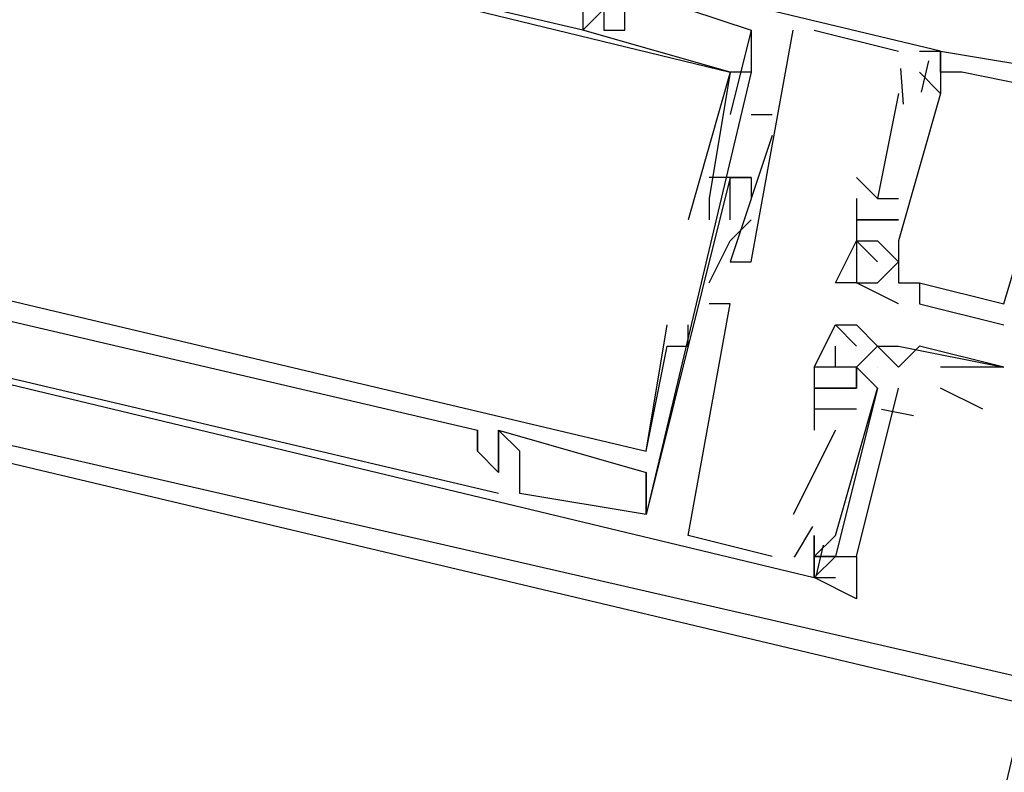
# Model space of a CAD drawing. Header units: feet. Extents: x -79 to 198, y -22 to 181.
# Tile 82 of 256: x 105.19 to 105.814, y 26.334 to 26.811. Entities that reach past the tile are written whole.
import ezdxf

# ---------------------------------------------------------------- set-up
doc = ezdxf.new("R2010")
doc.units = ezdxf.units.FT
doc.layers.add('A-LINEA', color=7, linetype='CONTINUOUS')

msp = doc.modelspace()

# ---------------------------------------------------------------- linework, layer by layer
at = {"layer": 'A-LINEA'}
for p, q in [((105.7733, 26.7911), (105.1067, 26.9511)), ((105.7733, 26.7911), (105.1067, 26.9511)), ((105.7733, 26.7911), (105.1067, 26.9511)), ((105.5467, 26.8044), (105.5467, 26.8044)), ((105.5467, 26.8044), (105.5467, 26.8044)), ((105.5467, 26.8044), (105.5467, 26.8044)), ((105.5467, 26.8044), (105.5467, 26.8044)), ((105.5467, 26.8044), (105.5467, 26.8044)), ((105.5467, 26.8044), (105.5467, 26.8044)), ((105.56, 26.8044), (105.56, 26.8044)), ((105.56, 26.8044), (105.56, 26.8044)), ((105.56, 26.8044), (105.56, 26.8044)), ((105.5733, 26.8044), (105.5733, 26.8044)), ((105.5733, 26.8044), (105.5733, 26.8044)), ((105.5733, 26.8044), (105.5733, 26.8044)), ((105.6533, 26.8044), (105.6533, 26.8044)), ((105.6533, 26.8044), (105.6533, 26.8044)), ((105.6533, 26.8044), (105.6533, 26.8044)), ((105.6533, 26.8044), (105.6533, 26.8044)), ((105.6533, 26.8044), (105.6533, 26.8044)), ((105.6533, 26.8044), (105.6533, 26.8044)), ((105.6533, 26.8044), (105.6533, 26.8044)), ((105.6533, 26.8044), (105.6533, 26.8044)), ((105.6533, 26.8044), (105.6533, 26.8044)), ((105.68, 26.8044), (105.68, 26.8044)), ((105.68, 26.8044), (105.68, 26.8044)), ((105.68, 26.8044), (105.68, 26.8044)), ((105.6933, 26.8044), (105.7467, 26.7911)), ((105.6933, 26.8044), (105.6933, 26.8044)), ((105.6933, 26.8044), (105.7467, 26.7911)), ((105.6933, 26.8044), (105.6933, 26.8044)), ((105.6933, 26.8044), (105.7467, 26.7911)), ((105.6933, 26.8044), (105.6933, 26.8044)), ((105.7467, 26.7911), (105.7467, 26.7911)), ((105.7467, 26.7911), (105.7467, 26.7911)), ((105.7467, 26.7911), (105.7467, 26.7911)), ((105.76, 26.7911), (105.76, 26.7911)), ((105.76, 26.7911), (105.76, 26.7911)), ((105.76, 26.7911), (105.76, 26.7911)), ((105.7733, 26.7911), (105.7733, 26.7911)), ((105.7733, 26.7911), (105.7733, 26.7911)), ((105.7733, 26.7911), (105.7733, 26.7911)), ((105.7733, 26.7911), (105.7733, 26.7911)), ((105.7733, 26.7911), (105.7733, 26.7911)), ((105.7733, 26.7911), (105.7733, 26.7911)), ((105.7733, 26.7911), (105.7733, 26.7911)), ((105.7733, 26.7911), (105.7733, 26.7911)), ((105.7733, 26.7911), (105.7733, 26.7911)), ((105.7657, 26.7851), (105.7609, 26.7651)), ((105.7657, 26.7851), (105.7609, 26.7651)), ((105.7657, 26.7851), (105.7609, 26.7651)), ((105.64, 26.7778), (105.64, 26.7778)), ((105.64, 26.7778), (105.64, 26.7778)), ((105.64, 26.7778), (105.64, 26.7778)), ((105.64, 26.7778), (105.64, 26.7778)), ((105.64, 26.7778), (105.64, 26.7778)), ((105.64, 26.7778), (105.64, 26.7778)), ((105.64, 26.7778), (105.64, 26.7778)), ((105.64, 26.7778), (105.64, 26.7778)), ((105.64, 26.7778), (105.64, 26.7778)), ((105.6533, 26.7778), (105.6533, 26.7778)), ((105.6533, 26.7778), (105.6533, 26.7778)), ((105.6533, 26.7778), (105.6533, 26.7778)), ((105.6533, 26.7778), (105.6533, 26.7778)), ((105.6533, 26.7778), (105.6533, 26.7778)), ((105.6533, 26.7778), (105.6533, 26.7778)), ((105.7479, 26.7802), (105.7495, 26.7576)), ((105.7479, 26.7802), (105.7495, 26.7576)), ((105.7479, 26.7802), (105.7495, 26.7576)), ((105.76, 26.7778), (105.76, 26.7778)), ((105.76, 26.7778), (105.76, 26.7778)), ((105.76, 26.7778), (105.76, 26.7778)), ((105.7733, 26.7778), (105.7733, 26.7778)), ((105.7733, 26.7778), (105.7733, 26.7778)), ((105.7733, 26.7778), (105.7733, 26.7778)), ((105.7733, 26.7778), (105.7733, 26.7778)), ((105.7733, 26.7778), (105.7733, 26.7778)), ((105.7733, 26.7778), (105.7733, 26.7778)), ((105.7733, 26.7778), (105.7733, 26.7778)), ((105.7733, 26.7778), (105.7733, 26.7778)), ((105.7733, 26.7778), (105.7733, 26.7778)), ((105.7867, 26.7778), (105.7867, 26.7778)), ((105.7867, 26.7778), (105.7867, 26.7778)), ((105.7867, 26.7778), (105.7867, 26.7778)), ((105.7467, 26.7644), (105.7333, 26.6978)), ((105.7467, 26.7644), (105.7333, 26.6978)), ((105.7467, 26.7644), (105.7333, 26.6978)), ((105.7467, 26.7644), (105.7467, 26.7644)), ((105.7467, 26.7644), (105.7467, 26.7644)), ((105.7467, 26.7644), (105.7467, 26.7644)), ((105.7733, 26.7644), (105.7733, 26.7644)), ((105.7733, 26.7644), (105.7733, 26.7644)), ((105.7733, 26.7644), (105.7733, 26.7644)), ((105.7733, 26.7644), (105.7733, 26.7644)), ((105.7733, 26.7644), (105.7733, 26.7644)), ((105.7733, 26.7644), (105.7733, 26.7644)), ((105.64, 26.7511), (105.64, 26.7511)), ((105.64, 26.7511), (105.64, 26.7511)), ((105.64, 26.7511), (105.64, 26.7511)), ((105.6533, 26.7511), (105.6667, 26.7511)), ((105.6533, 26.7511), (105.6533, 26.7511)), ((105.6533, 26.7511), (105.6667, 26.7511)), ((105.6533, 26.7511), (105.6533, 26.7511)), ((105.6533, 26.7511), (105.6667, 26.7511)), ((105.6533, 26.7511), (105.6533, 26.7511)), ((105.6667, 26.7511), (105.6667, 26.7511)), ((105.6667, 26.7511), (105.6667, 26.7511)), ((105.6667, 26.7511), (105.6667, 26.7511)), ((105.6667, 26.7378), (105.6667, 26.7378)), ((105.6667, 26.7378), (105.6667, 26.7378)), ((105.6667, 26.7378), (105.6667, 26.7378)), ((105.6267, 26.7111), (105.6267, 26.7111)), ((105.6267, 26.7111), (105.6267, 26.7111)), ((105.6267, 26.7111), (105.6267, 26.7111)), ((105.64, 26.7111), (105.64, 26.7111)), ((105.64, 26.7111), (105.64, 26.7111)), ((105.64, 26.7111), (105.64, 26.7111)), ((105.64, 26.7111), (105.64, 26.7111)), ((105.64, 26.7111), (105.64, 26.7111)), ((105.64, 26.7111), (105.64, 26.7111)), ((105.64, 26.7111), (105.64, 26.7111)), ((105.64, 26.7111), (105.64, 26.7111)), ((105.64, 26.7111), (105.64, 26.7111)), ((105.6533, 26.7111), (105.6533, 26.7111)), ((105.6533, 26.7111), (105.6533, 26.7111)), ((105.6533, 26.7111), (105.6533, 26.7111)), ((105.6533, 26.7111), (105.6533, 26.7111)), ((105.6533, 26.7111), (105.6533, 26.7111)), ((105.6533, 26.7111), (105.6533, 26.7111)), ((105.7333, 26.6978), (105.72, 26.7111)), ((105.72, 26.7111), (105.72, 26.7111)), ((105.7333, 26.6978), (105.72, 26.7111)), ((105.72, 26.7111), (105.72, 26.7111)), ((105.7333, 26.6978), (105.72, 26.7111)), ((105.72, 26.7111), (105.72, 26.7111)), ((105.7333, 26.7111), (105.7333, 26.7111)), ((105.7333, 26.7111), (105.7333, 26.7111)), ((105.7333, 26.7111), (105.7333, 26.7111)), ((105.6267, 26.6978), (105.6267, 26.6978)), ((105.6267, 26.6978), (105.6267, 26.6978)), ((105.6267, 26.6978), (105.6267, 26.6978)), ((105.6533, 26.6978), (105.6533, 26.6978)), ((105.6533, 26.6978), (105.6533, 26.6978)), ((105.6533, 26.6978), (105.6533, 26.6978)), ((105.72, 26.6978), (105.72, 26.6711)), ((105.72, 26.6978), (105.72, 26.6978)), ((105.72, 26.6978), (105.72, 26.6711)), ((105.72, 26.6978), (105.72, 26.6978)), ((105.72, 26.6978), (105.72, 26.6711)), ((105.72, 26.6978), (105.72, 26.6978)), ((105.7333, 26.6978), (105.7467, 26.6978)), ((105.7333, 26.6978), (105.7333, 26.6978)), ((105.7333, 26.6978), (105.7333, 26.6978)), ((105.7333, 26.6978), (105.7467, 26.6978)), ((105.7333, 26.6978), (105.7333, 26.6978)), ((105.7333, 26.6978), (105.7333, 26.6978)), ((105.7333, 26.6978), (105.7467, 26.6978)), ((105.7333, 26.6978), (105.7333, 26.6978)), ((105.7333, 26.6978), (105.7333, 26.6978)), ((105.7467, 26.6978), (105.7467, 26.6978)), ((105.7467, 26.6978), (105.7467, 26.6978)), ((105.7467, 26.6978), (105.7467, 26.6978)), ((105.6133, 26.6844), (105.6133, 26.6844)), ((105.6133, 26.6844), (105.6133, 26.6844)), ((105.6133, 26.6844), (105.6133, 26.6844)), ((105.6267, 26.6844), (105.6267, 26.6844)), ((105.6267, 26.6844), (105.6267, 26.6844)), ((105.6267, 26.6844), (105.6267, 26.6844)), ((105.64, 26.6844), (105.64, 26.6844)), ((105.64, 26.6844), (105.64, 26.6844)), ((105.64, 26.6844), (105.64, 26.6844)), ((105.6533, 26.6844), (105.6533, 26.6844)), ((105.6533, 26.6844), (105.6533, 26.6844)), ((105.6533, 26.6844), (105.6533, 26.6844)), ((105.72, 26.6844), (105.72, 26.6844)), ((105.72, 26.6844), (105.72, 26.6844)), ((105.72, 26.6844), (105.72, 26.6844)), ((105.72, 26.6844), (105.72, 26.6844)), ((105.72, 26.6844), (105.72, 26.6844)), ((105.72, 26.6844), (105.72, 26.6844)), ((105.7333, 26.6844), (105.7333, 26.6844)), ((105.7333, 26.6844), (105.7333, 26.6844)), ((105.7333, 26.6844), (105.7333, 26.6844)), ((105.7333, 26.6844), (105.7333, 26.6844)), ((105.7333, 26.6844), (105.7333, 26.6844)), ((105.7333, 26.6844), (105.7333, 26.6844)), ((105.7333, 26.6844), (105.7333, 26.6844)), ((105.7333, 26.6844), (105.7333, 26.6844)), ((105.7333, 26.6844), (105.7333, 26.6844)), ((105.7333, 26.6844), (105.7333, 26.6844)), ((105.7333, 26.6844), (105.7333, 26.6844)), ((105.7333, 26.6844), (105.7333, 26.6844)), ((105.7467, 26.6844), (105.7467, 26.6844)), ((105.7467, 26.6844), (105.7467, 26.6844)), ((105.7467, 26.6844), (105.7467, 26.6844)), ((105.7467, 26.6844), (105.7467, 26.6844)), ((105.7467, 26.6844), (105.7467, 26.6844)), ((105.7467, 26.6844), (105.7467, 26.6844)), ((105.64, 26.6711), (105.64, 26.6711)), ((105.64, 26.6711), (105.64, 26.6711)), ((105.64, 26.6711), (105.64, 26.6711)), ((105.72, 26.6711), (105.72, 26.6711)), ((105.72, 26.6711), (105.72, 26.6711)), ((105.72, 26.6711), (105.72, 26.6711)), ((105.72, 26.6711), (105.72, 26.6711)), ((105.72, 26.6711), (105.72, 26.6711)), ((105.72, 26.6711), (105.72, 26.6711)), ((105.72, 26.6711), (105.72, 26.6711)), ((105.72, 26.6711), (105.72, 26.6711)), ((105.72, 26.6711), (105.72, 26.6711)), ((105.7333, 26.6711), (105.7333, 26.6711)), ((105.7333, 26.6711), (105.7333, 26.6711)), ((105.7333, 26.6711), (105.7333, 26.6711)), ((105.7333, 26.6711), (105.7333, 26.6711)), ((105.7333, 26.6711), (105.7333, 26.6711)), ((105.7333, 26.6711), (105.7333, 26.6711)), ((105.7333, 26.6711), (105.7333, 26.6711)), ((105.7333, 26.6711), (105.7333, 26.6711)), ((105.7333, 26.6711), (105.7333, 26.6711)), ((105.7467, 26.6711), (105.7467, 26.6711)), ((105.7467, 26.6711), (105.7467, 26.6711)), ((105.7467, 26.6711), (105.7467, 26.6711)), ((105.7467, 26.6711), (105.7467, 26.6711)), ((105.7467, 26.6711), (105.7467, 26.6711)), ((105.7467, 26.6711), (105.7467, 26.6711)), ((105.7467, 26.6711), (105.7467, 26.6711)), ((105.7467, 26.6711), (105.7467, 26.6711)), ((105.7467, 26.6711), (105.7467, 26.6711)), ((105.64, 26.6578), (105.64, 26.6578)), ((105.64, 26.6578), (105.64, 26.6578)), ((105.64, 26.6578), (105.64, 26.6578)), ((105.6533, 26.6578), (105.6533, 26.6578)), ((105.6533, 26.6578), (105.6533, 26.6578)), ((105.6533, 26.6578), (105.6533, 26.6578)), ((105.7333, 26.6578), (105.7333, 26.6578)), ((105.7333, 26.6578), (105.7333, 26.6578)), ((105.7333, 26.6578), (105.7333, 26.6578)), ((105.7467, 26.6578), (105.7467, 26.6578)), ((105.7467, 26.6578), (105.7467, 26.6578)), ((105.7467, 26.6578), (105.7467, 26.6578)), ((105.7467, 26.6578), (105.7467, 26.6578)), ((105.7467, 26.6578), (105.7467, 26.6578)), ((105.7467, 26.6578), (105.7467, 26.6578)), ((105.7467, 26.6578), (105.7467, 26.6578)), ((105.7467, 26.6578), (105.7467, 26.6578)), ((105.7467, 26.6578), (105.7467, 26.6578)), ((105.6267, 26.6444), (105.6267, 26.6444)), ((105.6267, 26.6444), (105.6267, 26.6444)), ((105.6267, 26.6444), (105.6267, 26.6444)), ((105.7067, 26.6444), (105.7067, 26.6444)), ((105.7067, 26.6444), (105.7067, 26.6444)), ((105.7067, 26.6444), (105.7067, 26.6444)), ((105.72, 26.6444), (105.72, 26.6444)), ((105.72, 26.6444), (105.72, 26.6444)), ((105.72, 26.6444), (105.72, 26.6444)), ((105.72, 26.6444), (105.72, 26.6444)), ((105.72, 26.6444), (105.72, 26.6444)), ((105.72, 26.6444), (105.72, 26.6444)), ((105.7333, 26.6444), (105.7333, 26.6444)), ((105.7333, 26.6444), (105.7333, 26.6444)), ((105.7333, 26.6444), (105.7333, 26.6444)), ((105.7467, 26.6444), (105.7467, 26.6444)), ((105.7467, 26.6444), (105.7467, 26.6444)), ((105.7467, 26.6444), (105.7467, 26.6444)), ((105.7467, 26.6444), (105.7467, 26.6444)), ((105.7467, 26.6444), (105.7467, 26.6444)), ((105.7467, 26.6444), (105.7467, 26.6444)), ((105.76, 26.6444), (105.76, 26.6444)), ((105.76, 26.6444), (105.76, 26.6444)), ((105.76, 26.6444), (105.76, 26.6444)), ((105.76, 26.6444), (105.76, 26.6444)), ((105.76, 26.6444), (105.76, 26.6444)), ((105.76, 26.6444), (105.76, 26.6444)), ((105.6267, 26.6311), (105.6267, 26.6311)), ((105.6267, 26.6311), (105.6267, 26.6311)), ((105.6267, 26.6311), (105.6267, 26.6311)), ((105.64, 26.6311), (105.64, 26.6311)), ((105.64, 26.6311), (105.64, 26.6311)), ((105.64, 26.6311), (105.64, 26.6311)), ((105.7467, 26.6311), (105.7467, 26.6311)), ((105.7467, 26.6311), (105.7467, 26.6311)), ((105.7467, 26.6311), (105.7467, 26.6311)), ((105.76, 26.6311), (105.76, 26.6311)), ((105.76, 26.6311), (105.76, 26.6311)), ((105.76, 26.6311), (105.76, 26.6311)), ((105.8133, 26.6311), (105.8133, 26.6311)), ((105.8133, 26.6311), (105.8133, 26.6311)), ((105.8133, 26.6311), (105.8133, 26.6311)), ((105.6, 26.6178), (105.6, 26.6178)), ((105.6, 26.6178), (105.6, 26.6178)), ((105.6, 26.6178), (105.6, 26.6178)), ((105.6133, 26.6178), (105.6133, 26.6178)), ((105.6133, 26.6178), (105.6133, 26.6178)), ((105.6133, 26.6178), (105.6133, 26.6178)), ((105.7067, 26.6178), (105.72, 26.6044)), ((105.7067, 26.6178), (105.7067, 26.6178)), ((105.7067, 26.6178), (105.7067, 26.6178)), ((105.72, 26.6178), (105.72, 26.6178)), ((105.8133, 26.6178), (105.8133, 26.6178)), ((105.8133, 26.6178), (105.8133, 26.6178)), ((105.8133, 26.6178), (105.8133, 26.6178)), ((105.6, 26.6044), (105.6, 26.6044)), ((105.6, 26.6044), (105.6, 26.6044)), ((105.6, 26.6044), (105.6, 26.6044)), ((105.6133, 26.6044), (105.6133, 26.6044)), ((105.6133, 26.6044), (105.6133, 26.6044)), ((105.6133, 26.6044), (105.6133, 26.6044)), ((105.7067, 26.6044), (105.7067, 26.6044)), ((105.72, 26.6044), (105.72, 26.6044)), ((105.7333, 26.6044), (105.7333, 26.6044)), ((105.7333, 26.6044), (105.7333, 26.6044)), ((105.7333, 26.6044), (105.7333, 26.6044)), ((105.7467, 26.6044), (105.7467, 26.6044)), ((105.76, 26.6044), (105.76, 26.6044)), ((105.6933, 26.5911), (105.6933, 26.5911)), ((105.6933, 26.5911), (105.6933, 26.5911)), ((105.6933, 26.5911), (105.6933, 26.5911)), ((105.6933, 26.5911), (105.6933, 26.5911)), ((105.7067, 26.5911), (105.7067, 26.5911)), ((105.7067, 26.5911), (105.7067, 26.5911)), ((105.7067, 26.5911), (105.7067, 26.5911)), ((105.7067, 26.5911), (105.7067, 26.5911)), ((105.7067, 26.5911), (105.7067, 26.5911)), ((105.72, 26.5911), (105.72, 26.5911)), ((105.72, 26.5911), (105.72, 26.5911)), ((105.72, 26.5911), (105.72, 26.5911)), ((105.72, 26.5911), (105.72, 26.5911)), ((105.72, 26.5911), (105.72, 26.5911)), ((105.72, 26.5911), (105.72, 26.5911)), ((105.72, 26.5911), (105.72, 26.5911)), ((105.7333, 26.5911), (105.7333, 26.5911)), ((105.7467, 26.5911), (105.7467, 26.5911)), ((105.8133, 26.5911), (105.8133, 26.5911)), ((105.6933, 26.5778), (105.6933, 26.5778)), ((105.6933, 26.5778), (105.6933, 26.5778)), ((105.6933, 26.5778), (105.6933, 26.5778)), ((105.6933, 26.5778), (105.6933, 26.5778)), ((105.6933, 26.5778), (105.6933, 26.5778)), ((105.6933, 26.5778), (105.6933, 26.5778)), ((105.7067, 26.5778), (105.7067, 26.5778)), ((105.7067, 26.5778), (105.7067, 26.5778)), ((105.7067, 26.5778), (105.7067, 26.5778)), ((105.7067, 26.5778), (105.7067, 26.5778)), ((105.7067, 26.5778), (105.7067, 26.5778)), ((105.7067, 26.5778), (105.7067, 26.5778)), ((105.7067, 26.5778), (105.7067, 26.5778)), ((105.7067, 26.5778), (105.7067, 26.5778)), ((105.7067, 26.5778), (105.7067, 26.5778)), ((105.72, 26.5778), (105.72, 26.5778)), ((105.72, 26.5778), (105.72, 26.5778)), ((105.72, 26.5778), (105.72, 26.5778)), ((105.72, 26.5778), (105.72, 26.5778)), ((105.72, 26.5778), (105.72, 26.5778)), ((105.72, 26.5778), (105.72, 26.5778)), ((105.72, 26.5778), (105.72, 26.5778)), ((105.7333, 26.5778), (105.7333, 26.5778)), ((105.7333, 26.5778), (105.7333, 26.5778)), ((105.7333, 26.5778), (105.7333, 26.5778)), ((105.7333, 26.5778), (105.7333, 26.5778)), ((105.8, 26.5644), (105.7733, 26.5778)), ((105.6933, 26.5644), (105.6933, 26.5511)), ((105.6933, 26.5644), (105.6933, 26.5644)), ((105.6933, 26.5644), (105.6933, 26.5644)), ((105.6933, 26.5644), (105.6933, 26.5511)), ((105.6933, 26.5644), (105.6933, 26.5644)), ((105.6933, 26.5644), (105.6933, 26.5644)), ((105.6933, 26.5644), (105.6933, 26.5511)), ((105.6933, 26.5644), (105.6933, 26.5644)), ((105.6933, 26.5644), (105.6933, 26.5644)), ((105.7067, 26.5644), (105.7067, 26.5644)), ((105.7067, 26.5644), (105.7067, 26.5644)), ((105.7067, 26.5644), (105.7067, 26.5644)), ((105.72, 26.5644), (105.72, 26.5644)), ((105.72, 26.5644), (105.72, 26.5644)), ((105.72, 26.5644), (105.72, 26.5644)), ((105.7562, 26.5602), (105.7359, 26.5642)), ((105.7562, 26.5602), (105.7359, 26.5642)), ((105.7562, 26.5602), (105.7359, 26.5642)), ((105.48, 26.5511), (105.48, 26.5511)), ((105.48, 26.5511), (105.48, 26.5511)), ((105.48, 26.5511), (105.48, 26.5511)), ((105.4933, 26.5511), (105.4933, 26.5511)), ((105.4933, 26.5511), (105.4933, 26.5511)), ((105.4933, 26.5511), (105.4933, 26.5511)), ((105.4933, 26.5511), (105.4933, 26.5511)), ((105.4933, 26.5511), (105.4933, 26.5511)), ((105.4933, 26.5511), (105.4933, 26.5511)), ((105.7067, 26.5511), (105.68, 26.4978)), ((105.7067, 26.5511), (105.68, 26.4978)), ((105.7067, 26.5511), (105.68, 26.4978)), ((105.6933, 26.5511), (105.6933, 26.5511)), ((105.6933, 26.5511), (105.6933, 26.5511)), ((105.6933, 26.5511), (105.6933, 26.5511)), ((105.7067, 26.5511), (105.7067, 26.5511)), ((105.7067, 26.5511), (105.7067, 26.5511)), ((105.7067, 26.5511), (105.7067, 26.5511)), ((105.48, 26.5378), (105.48, 26.5378)), ((105.48, 26.5378), (105.48, 26.5378)), ((105.48, 26.5378), (105.48, 26.5378)), ((105.4933, 26.5378), (105.4933, 26.5378)), ((105.4933, 26.5378), (105.4933, 26.5378)), ((105.4933, 26.5378), (105.4933, 26.5378)), ((105.4933, 26.5378), (105.4933, 26.5378)), ((105.4933, 26.5378), (105.4933, 26.5378)), ((105.4933, 26.5378), (105.4933, 26.5378)), ((105.5067, 26.5378), (105.5067, 26.5378)), ((105.5067, 26.5378), (105.5067, 26.5378)), ((105.5067, 26.5378), (105.5067, 26.5378)), ((105.5867, 26.5378), (105.5867, 26.5378)), ((105.5867, 26.5378), (105.5867, 26.5378)), ((105.5867, 26.5378), (105.5867, 26.5378)), ((105.5867, 26.5378), (105.5867, 26.5378)), ((105.5867, 26.5378), (105.5867, 26.5378)), ((105.5867, 26.5378), (105.5867, 26.5378)), ((105.4933, 26.5244), (105.4933, 26.5244)), ((105.4933, 26.5244), (105.4933, 26.5244)), ((105.4933, 26.5244), (105.4933, 26.5244)), ((105.4933, 26.5244), (105.4933, 26.5244)), ((105.4933, 26.5244), (105.4933, 26.5244)), ((105.4933, 26.5244), (105.4933, 26.5244)), ((105.5867, 26.5244), (105.5867, 26.5244)), ((105.5867, 26.5244), (105.5867, 26.5244)), ((105.5867, 26.5244), (105.5867, 26.5244)), ((105.5867, 26.5244), (105.5867, 26.5244)), ((105.5867, 26.5244), (105.5867, 26.5244)), ((105.5867, 26.5244), (105.5867, 26.5244)), ((105.4933, 26.5111), (105.4933, 26.5111)), ((105.4933, 26.5111), (105.4933, 26.5111)), ((105.4933, 26.5111), (105.4933, 26.5111)), ((105.5067, 26.5111), (105.5067, 26.5111)), ((105.5067, 26.5111), (105.5067, 26.5111)), ((105.5067, 26.5111), (105.5067, 26.5111)), ((105.5867, 26.4978), (105.5867, 26.4978)), ((105.5867, 26.4978), (105.5867, 26.4978)), ((105.5867, 26.4978), (105.5867, 26.4978)), ((105.5867, 26.4978), (105.5867, 26.4978)), ((105.5867, 26.4978), (105.5867, 26.4978)), ((105.5867, 26.4978), (105.5867, 26.4978)), ((105.68, 26.4978), (105.68, 26.4978)), ((105.68, 26.4978), (105.68, 26.4978)), ((105.68, 26.4978), (105.68, 26.4978)), ((105.6922, 26.4902), (105.6806, 26.4707)), ((105.6922, 26.4902), (105.6806, 26.4707)), ((105.6922, 26.4902), (105.6806, 26.4707)), ((105.6133, 26.4844), (105.6133, 26.4844)), ((105.6133, 26.4844), (105.6133, 26.4844)), ((105.6133, 26.4844), (105.6133, 26.4844)), ((105.6933, 26.4844), (105.6933, 26.4844)), ((105.6933, 26.4711), (105.7067, 26.4844)), ((105.6933, 26.4844), (105.6933, 26.4844)), ((105.6933, 26.4844), (105.6933, 26.4844)), ((105.6933, 26.4711), (105.7067, 26.4844)), ((105.6933, 26.4844), (105.6933, 26.4844)), ((105.6933, 26.4844), (105.6933, 26.4844)), ((105.6933, 26.4711), (105.7067, 26.4844)), ((105.6933, 26.4844), (105.6933, 26.4844)), ((105.7067, 26.4844), (105.7067, 26.4844)), ((105.7067, 26.4844), (105.7067, 26.4844)), ((105.7067, 26.4844), (105.7067, 26.4844)), ((105.7067, 26.4844), (105.7067, 26.4844)), ((105.7067, 26.4844), (105.7067, 26.4844)), ((105.7067, 26.4844), (105.7067, 26.4844)), ((105.699, 26.4784), (105.6943, 26.4584)), ((105.699, 26.4784), (105.6943, 26.4584)), ((105.699, 26.4784), (105.6943, 26.4584)), ((105.6667, 26.4711), (105.6667, 26.4711)), ((105.6667, 26.4711), (105.6667, 26.4711)), ((105.6667, 26.4711), (105.6667, 26.4711)), ((105.68, 26.4711), (105.68, 26.4711)), ((105.68, 26.4711), (105.68, 26.4711)), ((105.68, 26.4711), (105.68, 26.4711)), ((105.68, 26.4711), (105.68, 26.4711)), ((105.68, 26.4711), (105.68, 26.4711)), ((105.68, 26.4711), (105.68, 26.4711)), ((105.6933, 26.4711), (105.6933, 26.4711)), ((105.6933, 26.4711), (105.6933, 26.4711)), ((105.6933, 26.4711), (105.6933, 26.4711)), ((105.6933, 26.4711), (105.6933, 26.4711)), ((105.6933, 26.4711), (105.6933, 26.4711)), ((105.6933, 26.4711), (105.6933, 26.4711)), ((105.6933, 26.4711), (105.6933, 26.4711)), ((105.6933, 26.4711), (105.6933, 26.4711)), ((105.6933, 26.4711), (105.6933, 26.4711)), ((105.6933, 26.4711), (105.6933, 26.4711)), ((105.7067, 26.4711), (105.7067, 26.4711)), ((105.7067, 26.4711), (105.7067, 26.4711)), ((105.7067, 26.4711), (105.7067, 26.4711)), ((105.7067, 26.4711), (105.7067, 26.4711)), ((105.7067, 26.4711), (105.7067, 26.4711)), ((105.7067, 26.4711), (105.7067, 26.4711)), ((105.6933, 26.4578), (105.6933, 26.4578)), ((105.6933, 26.4578), (105.6933, 26.4578)), ((105.6933, 26.4578), (105.6933, 26.4578)), ((105.6933, 26.4578), (105.6933, 26.4578)), ((105.6933, 26.4578), (105.6933, 26.4578)), ((105.6933, 26.4578), (105.6933, 26.4578)), ((105.6933, 26.4578), (105.6933, 26.4578)), ((105.6933, 26.4578), (105.6933, 26.4578)), ((105.6933, 26.4578), (105.6933, 26.4578)), ((105.7067, 26.4578), (105.7067, 26.4578)), ((105.7067, 26.4578), (105.7067, 26.4578)), ((105.7067, 26.4578), (105.7067, 26.4578))]:
    msp.add_line(p, q, dxfattribs=at)
for points in [[(105.64, 26.7778), (105.5467, 26.8044), (105.56, 26.8178), (105.5467, 26.8178), (105.5467, 26.8044), (105.1467, 26.8978), (105.1467, 26.9111)], [(105.64, 26.7778), (105.5467, 26.8044), (105.56, 26.8178), (105.5467, 26.8178), (105.5467, 26.8044), (105.1467, 26.8978), (105.1467, 26.9111)], [(105.64, 26.7778), (105.5467, 26.8044), (105.56, 26.8178), (105.5467, 26.8178), (105.5467, 26.8044), (105.1467, 26.8978), (105.1467, 26.9111)], [(105.1067, 26.8178), (105.12, 26.8044), (105.1467, 26.8978), (105.64, 26.7778), (105.6133, 26.6844)], [(105.1067, 26.8178), (105.12, 26.8044), (105.1467, 26.8978), (105.64, 26.7778), (105.6133, 26.6844)], [(105.1067, 26.8178), (105.12, 26.8044), (105.1467, 26.8978), (105.64, 26.7778), (105.6133, 26.6844)], [(105.5733, 26.8311), (105.56, 26.8178), (105.56, 26.8044), (105.5733, 26.8044), (105.5733, 26.8311), (105.6533, 26.8044), (105.64, 26.7511)], [(105.5733, 26.8311), (105.56, 26.8178), (105.56, 26.8044), (105.5733, 26.8044), (105.5733, 26.8311), (105.6533, 26.8044), (105.64, 26.7511)], [(105.5733, 26.8311), (105.56, 26.8178), (105.56, 26.8044), (105.5733, 26.8044), (105.5733, 26.8311), (105.6533, 26.8044), (105.64, 26.7511)], [(105.6533, 26.8044), (105.6533, 26.7778), (105.5867, 26.4978)], [(105.6533, 26.8044), (105.6533, 26.7778), (105.5867, 26.4978)], [(105.6533, 26.8044), (105.6533, 26.7778), (105.5867, 26.4978)], [(105.6533, 26.8044), (105.6533, 26.7778), (105.64, 26.7778), (105.6267, 26.6978), (105.6267, 26.6844), (105.6267, 26.6844)], [(105.6533, 26.8044), (105.6533, 26.7778), (105.64, 26.7778), (105.6267, 26.6978), (105.6267, 26.6844), (105.6267, 26.6844)], [(105.6533, 26.8044), (105.6533, 26.7778), (105.64, 26.7778), (105.6267, 26.6978), (105.6267, 26.6844), (105.6267, 26.6844)], [(105.6667, 26.7378), (105.64, 26.6578), (105.6533, 26.6578), (105.68, 26.8044)], [(105.6667, 26.7378), (105.64, 26.6578), (105.6533, 26.6578), (105.68, 26.8044)], [(105.6667, 26.7378), (105.64, 26.6578), (105.6533, 26.6578), (105.68, 26.8044)], [(105.7467, 26.6444), (105.76, 26.6444), (105.76, 26.6444), (105.76, 26.6444), (105.76, 26.6444), (105.8133, 26.6311), (105.8133, 26.6311), (105.8533, 26.7644), (105.8533, 26.7644), (105.7867, 26.7778), (105.7733, 26.7778), (105.7733, 26.7911), (105.8533, 26.7778), (105.8533, 26.7778), (105.8267, 26.6178)], [(105.7467, 26.6444), (105.76, 26.6444), (105.76, 26.6444), (105.76, 26.6444), (105.76, 26.6444), (105.8133, 26.6311), (105.8133, 26.6311), (105.8533, 26.7644), (105.8533, 26.7644), (105.7867, 26.7778), (105.7733, 26.7778), (105.7733, 26.7911), (105.8533, 26.7778), (105.8533, 26.7778), (105.8267, 26.6178)], [(105.7467, 26.6444), (105.76, 26.6444), (105.76, 26.6444), (105.76, 26.6444), (105.76, 26.6444), (105.8133, 26.6311), (105.8133, 26.6311), (105.8533, 26.7644), (105.8533, 26.7644), (105.7867, 26.7778), (105.7733, 26.7778), (105.7733, 26.7911), (105.8533, 26.7778), (105.8533, 26.7778), (105.8267, 26.6178)], [(105.76, 26.7911), (105.7733, 26.7911), (105.7733, 26.7778)], [(105.76, 26.7911), (105.7733, 26.7911), (105.7733, 26.7778)], [(105.76, 26.7911), (105.7733, 26.7911), (105.7733, 26.7778)], [(105.7733, 26.7778), (105.7733, 26.7644), (105.76, 26.7778)], [(105.7733, 26.7778), (105.7733, 26.7644), (105.76, 26.7778)], [(105.7733, 26.7778), (105.7733, 26.7644), (105.76, 26.7778)], [(105.0533, 26.7644), (105.0267, 26.6178), (105.6933, 26.4578), (105.7067, 26.4578)], [(105.0533, 26.7644), (105.0267, 26.6178), (105.6933, 26.4578), (105.7067, 26.4578)], [(105.0533, 26.7644), (105.0267, 26.6178), (105.6933, 26.4578), (105.7067, 26.4578)], [(105.7733, 26.7644), (105.7467, 26.6711), (105.7467, 26.6578)], [(105.7733, 26.7644), (105.7467, 26.6711), (105.7467, 26.6578)], [(105.7733, 26.7644), (105.7467, 26.6711), (105.7467, 26.6578)], [(105.0933, 26.7378), (105.1067, 26.7378), (105.08, 26.6578), (105.5867, 26.5378), (105.6, 26.6178), (105.6, 26.6178)], [(105.0933, 26.7378), (105.1067, 26.7378), (105.08, 26.6578), (105.5867, 26.5378), (105.6, 26.6178), (105.6, 26.6178)], [(105.0933, 26.7378), (105.1067, 26.7378), (105.08, 26.6578), (105.5867, 26.5378), (105.6, 26.6178), (105.6, 26.6178)], [(105.64, 26.7111), (105.5867, 26.4978), (105.5067, 26.5111), (105.5067, 26.5378), (105.4933, 26.5511), (105.4933, 26.5378), (105.4933, 26.5244)], [(105.64, 26.7111), (105.5867, 26.4978), (105.5067, 26.5111), (105.5067, 26.5378), (105.4933, 26.5511), (105.4933, 26.5378), (105.4933, 26.5244)], [(105.64, 26.7111), (105.5867, 26.4978), (105.5067, 26.5111), (105.5067, 26.5378), (105.4933, 26.5511), (105.4933, 26.5378), (105.4933, 26.5244)], [(105.6533, 26.7111), (105.64, 26.7111), (105.6267, 26.7111)], [(105.6533, 26.7111), (105.64, 26.7111), (105.6267, 26.7111)], [(105.6533, 26.7111), (105.64, 26.7111), (105.6267, 26.7111)], [(105.64, 26.6844), (105.64, 26.7111), (105.6533, 26.7111), (105.6533, 26.6978)], [(105.64, 26.6844), (105.64, 26.7111), (105.6533, 26.7111), (105.6533, 26.6978)], [(105.64, 26.6844), (105.64, 26.7111), (105.6533, 26.7111), (105.6533, 26.6978)], [(105.6267, 26.6444), (105.64, 26.6711), (105.6533, 26.6844)], [(105.6267, 26.6444), (105.64, 26.6711), (105.6533, 26.6844)], [(105.6267, 26.6444), (105.64, 26.6711), (105.6533, 26.6844)], [(105.72, 26.6844), (105.7333, 26.6844), (105.72, 26.6844)], [(105.72, 26.6844), (105.7333, 26.6844), (105.72, 26.6844)], [(105.72, 26.6844), (105.7333, 26.6844), (105.72, 26.6844)], [(105.7467, 26.6844), (105.7333, 26.6844), (105.7467, 26.6844), (105.7333, 26.6844), (105.7333, 26.6844)], [(105.7467, 26.6844), (105.7333, 26.6844), (105.7467, 26.6844), (105.7333, 26.6844), (105.7333, 26.6844)], [(105.7467, 26.6844), (105.7333, 26.6844), (105.7467, 26.6844), (105.7333, 26.6844), (105.7333, 26.6844)], [(105.7467, 26.6311), (105.72, 26.6444), (105.7067, 26.6444), (105.72, 26.6711), (105.72, 26.6711), (105.72, 26.6711), (105.72, 26.6711), (105.7333, 26.6711), (105.7333, 26.6711), (105.7333, 26.6711)], [(105.7467, 26.6311), (105.72, 26.6444), (105.7067, 26.6444), (105.72, 26.6711), (105.72, 26.6711), (105.72, 26.6711), (105.72, 26.6711), (105.7333, 26.6711), (105.7333, 26.6711), (105.7333, 26.6711)], [(105.7467, 26.6311), (105.72, 26.6444), (105.7067, 26.6444), (105.72, 26.6711), (105.72, 26.6711), (105.72, 26.6711), (105.72, 26.6711), (105.7333, 26.6711), (105.7333, 26.6711), (105.7333, 26.6711)], [(105.7333, 26.6578), (105.7333, 26.6578), (105.72, 26.6711), (105.72, 26.6444), (105.7333, 26.6444), (105.7467, 26.6578)], [(105.7333, 26.6578), (105.7333, 26.6578), (105.72, 26.6711), (105.72, 26.6444), (105.7333, 26.6444), (105.7467, 26.6578)], [(105.7333, 26.6578), (105.7333, 26.6578), (105.72, 26.6711), (105.72, 26.6444), (105.7333, 26.6444), (105.7467, 26.6578)], [(105.7333, 26.6711), (105.7467, 26.6578), (105.7467, 26.6444), (105.7467, 26.6444)], [(105.7333, 26.6711), (105.7467, 26.6578), (105.7467, 26.6444), (105.7467, 26.6444)], [(105.7333, 26.6711), (105.7467, 26.6578), (105.7467, 26.6444), (105.7467, 26.6444)], [(105.4933, 26.5111), (105.04, 26.6178), (105.0533, 26.6444), (105.0667, 26.6444), (105.0533, 26.6444)], [(105.4933, 26.5111), (105.04, 26.6178), (105.0533, 26.6444), (105.0667, 26.6444), (105.0533, 26.6444)], [(105.4933, 26.5111), (105.04, 26.6178), (105.0533, 26.6444), (105.0667, 26.6444), (105.0533, 26.6444)], [(105.0533, 26.6311), (105.08, 26.6311), (105.08, 26.6444), (105.48, 26.5511), (105.48, 26.5378), (105.4933, 26.5244), (105.4933, 26.5378), (105.4933, 26.5511), (105.5867, 26.5244)], [(105.0533, 26.6311), (105.08, 26.6311), (105.08, 26.6444), (105.48, 26.5511), (105.48, 26.5378), (105.4933, 26.5244), (105.4933, 26.5378), (105.4933, 26.5511), (105.5867, 26.5244)], [(105.0533, 26.6311), (105.08, 26.6311), (105.08, 26.6444), (105.48, 26.5511), (105.48, 26.5378), (105.4933, 26.5244), (105.4933, 26.5378), (105.4933, 26.5511), (105.5867, 26.5244)], [(105.7467, 26.6444), (105.76, 26.6444), (105.76, 26.6311), (105.8133, 26.6178)], [(105.7467, 26.6444), (105.76, 26.6444), (105.76, 26.6311), (105.8133, 26.6178)], [(105.7467, 26.6444), (105.76, 26.6444), (105.76, 26.6311), (105.8133, 26.6178)], [(105.6667, 26.4711), (105.6133, 26.4844), (105.64, 26.6311), (105.6267, 26.6311)], [(105.6667, 26.4711), (105.6133, 26.4844), (105.64, 26.6311), (105.6267, 26.6311)], [(105.6667, 26.4711), (105.6133, 26.4844), (105.64, 26.6311), (105.6267, 26.6311)], [(105.5867, 26.5378), (105.6, 26.6044), (105.6133, 26.6044), (105.6133, 26.6178)], [(105.5867, 26.5378), (105.6, 26.6044), (105.6133, 26.6044), (105.6133, 26.6178)], [(105.5867, 26.5378), (105.6, 26.6044), (105.6133, 26.6044), (105.6133, 26.6178)], [(105.6933, 26.5911), (105.6933, 26.5911), (105.7067, 26.6178), (105.72, 26.6178), (105.7333, 26.6044), (105.7467, 26.6044), (105.8133, 26.5911), (105.8133, 26.5911), (105.76, 26.6044), (105.76, 26.6044), (105.7467, 26.5911), (105.7467, 26.5911), (105.7333, 26.6044), (105.72, 26.5911)], [(105.72, 26.5911), (105.7067, 26.5911), (105.7067, 26.6044)], [(105.7067, 26.5911), (105.6933, 26.5911), (105.6933, 26.5644)], [(105.7067, 26.5911), (105.6933, 26.5911), (105.6933, 26.5644)], [(105.7067, 26.5911), (105.6933, 26.5911), (105.6933, 26.5644)], [(105.72, 26.5911), (105.72, 26.5911), (105.7067, 26.5911), (105.7067, 26.5911), (105.7067, 26.5911)], [(105.7067, 26.4844), (105.7333, 26.5778), (105.72, 26.5911), (105.72, 26.5778), (105.7067, 26.5778), (105.72, 26.5778)], [(105.7067, 26.4844), (105.7333, 26.5778), (105.72, 26.5911), (105.72, 26.5778), (105.7067, 26.5778), (105.72, 26.5778)], [(105.7067, 26.4844), (105.7333, 26.5778), (105.72, 26.5911), (105.72, 26.5778), (105.7067, 26.5778), (105.72, 26.5778)], [(105.72, 26.5778), (105.72, 26.5911), (105.7333, 26.5778)], [(105.7333, 26.5911), (105.7333, 26.5911), (105.7333, 26.5911)], [(105.8133, 26.5911), (105.7733, 26.5911), (105.7733, 26.5911)], [(105.0267, 26.5778), (105.84, 26.3911), (105.6533, 25.5778), (104.84, 25.7644), (105.0267, 26.5778)], [(105.7067, 26.5778), (105.6933, 26.5778), (105.7067, 26.5778)], [(105.7067, 26.5778), (105.6933, 26.5778), (105.7067, 26.5778)], [(105.7067, 26.5778), (105.6933, 26.5778), (105.7067, 26.5778)], [(105.7333, 26.5778), (105.7067, 26.4711), (105.72, 26.4711), (105.7467, 26.5778)], [(105.7333, 26.5778), (105.7067, 26.4711), (105.72, 26.4711), (105.7467, 26.5778)], [(105.7333, 26.5778), (105.7067, 26.4711), (105.72, 26.4711), (105.7467, 26.5778)], [(105.04, 26.5644), (105.8267, 26.3778), (105.64, 25.5911), (104.8533, 25.7778), (105.04, 26.5644)], [(105.72, 26.5644), (105.7067, 26.5644), (105.6933, 26.5644)], [(105.72, 26.5644), (105.7067, 26.5644), (105.6933, 26.5644)], [(105.72, 26.5644), (105.7067, 26.5644), (105.6933, 26.5644)], [(105.4933, 26.5244), (105.48, 26.5378), (105.48, 26.5378), (105.48, 26.5511)], [(105.4933, 26.5244), (105.48, 26.5378), (105.48, 26.5378), (105.48, 26.5511)], [(105.4933, 26.5244), (105.48, 26.5378), (105.48, 26.5378), (105.48, 26.5511)], [(105.5867, 26.5244), (105.5867, 26.4978), (105.5867, 26.5244)], [(105.5867, 26.5244), (105.5867, 26.4978), (105.5867, 26.5244)], [(105.5867, 26.5244), (105.5867, 26.4978), (105.5867, 26.5244)], [(105.6933, 26.4578), (105.7067, 26.4711), (105.6933, 26.4711), (105.6933, 26.4844)], [(105.6933, 26.4844), (105.6933, 26.4711), (105.7067, 26.4711), (105.72, 26.4711), (105.72, 26.4444), (105.6933, 26.4578)], [(105.6933, 26.4711), (105.6933, 26.4578), (105.6933, 26.4711)], [(105.6933, 26.4711), (105.6933, 26.4578), (105.6933, 26.4711)], [(105.6933, 26.4711), (105.6933, 26.4578), (105.6933, 26.4711)]]:
    msp.add_lwpolyline(points, dxfattribs=at)

doc.saveas('drawing.dxf')
